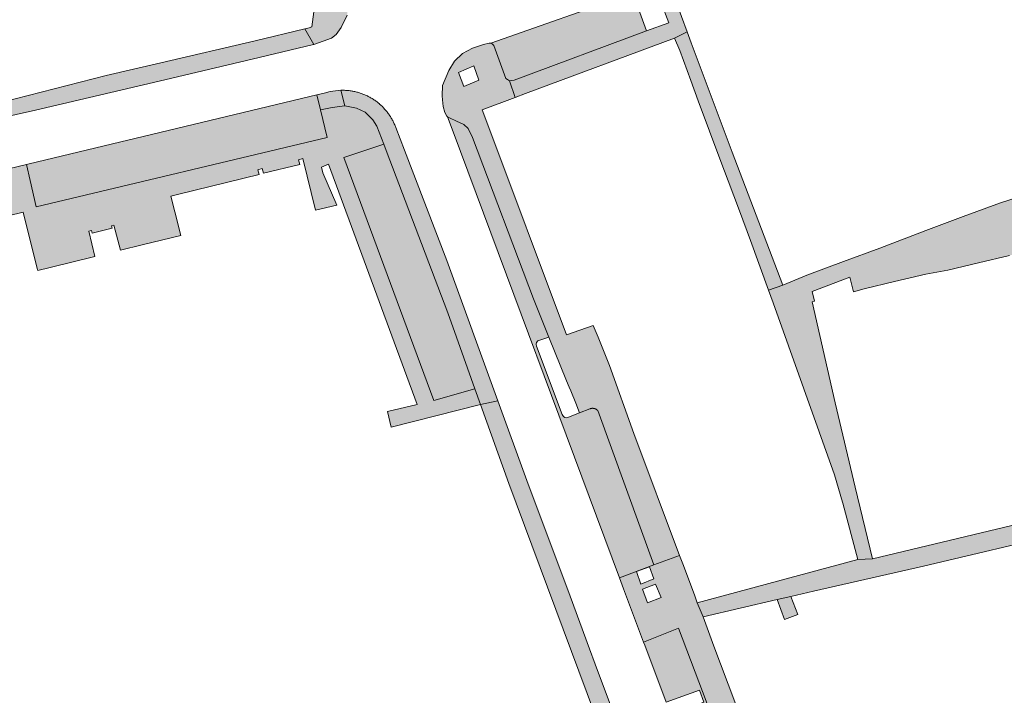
# Model space of a CAD drawing. Extents: x 97094 to 109644, y 463509 to 471969.
# Tile 62 of 256: x 103482 to 103596, y 464708 to 464787. Entities that reach past the tile are written whole.
import ezdxf

# ---------------------------------------------------------------- set-up
doc = ezdxf.new("R2010")
doc.units = 0
doc.layers.add('109 Onkruidbestrijding elementen', color=6, linetype='Continuous', lineweight=20, true_color=0xff00ff)

msp = doc.modelspace()

# ---------------------------------------------------------------- hatches: boundary and pattern name
at = {"layer": '109 Onkruidbestrijding elementen', "true_color": 0xff00ff}
for points in [[(103515.68, 464783.96), (103516.77, 464784.36), (103517.71, 464784.7), (103518.27, 464785.13), (103518.85, 464785.94), (103519.53, 464787.38), (103519.65, 464788.79), (103519.6, 464789.63), (103519.28, 464790.83), (103518.78, 464792.16), (103514.75, 464802.96), (103511.86, 464810.7), (103502.71, 464835.21), (103493.26, 464860.74), (103487.75, 464874.98), (103486.83, 464877.43), (103486.15, 464879.18), (103485.57, 464880.74), (103485.54, 464880.83), (103485.5, 464880.92), (103485.47, 464881.01), (103485.43, 464881.1), (103485.38, 464881.19), (103485.34, 464881.28), (103485.3, 464881.37), (103485.25, 464881.46), (103485.21, 464881.54), (103485.16, 464881.63), (103485.11, 464881.71), (103485.06, 464881.8), (103485, 464881.88), (103484.95, 464881.96), (103484.89, 464882.05), (103484.84, 464882.13), (103484.78, 464882.21), (103484.72, 464882.29), (103484.66, 464882.36), (103484.6, 464882.44), (103484.53, 464882.52), (103484.47, 464882.59), (103484.4, 464882.66), (103484.34, 464882.74), (103484.27, 464882.81), (103484.2, 464882.88), (103484.13, 464882.95), (103484.06, 464883.01), (103483.98, 464883.08), (103483.91, 464883.15), (103483.83, 464883.21), (103483.76, 464883.27), (103483.68, 464883.33), (103483.6, 464883.39), (103483.52, 464883.45), (103483.44, 464883.51), (103483.36, 464883.57), (103483.28, 464883.62), (103483.2, 464883.68), (103483.11, 464883.73), (103483.03, 464883.78), (103482.94, 464883.83), (103482.86, 464883.88), (103482.77, 464883.92), (103482.68, 464883.97), (103482.59, 464884.01), (103482.5, 464884.05), (103482.41, 464884.09), (103482.32, 464884.13), (103482.23, 464884.17), (103482.14, 464884.2), (103482.05, 464884.24), (103481.95, 464884.27), (103481.86, 464884.3), (103481.76, 464884.33), (103481.67, 464884.36), (103481.57, 464884.39), (103481.48, 464884.41), (103481.38, 464884.43), (103481.29, 464884.46), (103481.19, 464884.48), (103481.09, 464884.49), (103481, 464884.51), (103480.9, 464884.53), (103480.8, 464884.54), (103480.7, 464884.55), (103480.6, 464884.56), (103480.51, 464884.57), (103480.41, 464884.58), (103480.31, 464884.58), (103480.21, 464884.59), (103480.11, 464884.59), (103480.01, 464884.59), (103479.91, 464884.59), (103479.82, 464884.58), (103479.72, 464884.58), (103479.62, 464884.57), (103479.52, 464884.57), (103479.42, 464884.56), (103479.32, 464884.55), (103479.23, 464884.53), (103479.13, 464884.52), (103479.03, 464884.5), (103478.93, 464884.48), (103478.84, 464884.46), (103478.74, 464884.44), (103478.65, 464884.42), (103477.94, 464884.25), (103478.18, 464882.33), (103479.29, 464882.6), (103479.36, 464882.61), (103479.43, 464882.62), (103479.5, 464882.63), (103479.57, 464882.63), (103479.64, 464882.64), (103479.71, 464882.64), (103479.78, 464882.65), (103479.85, 464882.65), (103479.92, 464882.65), (103479.99, 464882.65), (103480.06, 464882.65), (103480.13, 464882.65), (103480.2, 464882.65), (103480.27, 464882.64), (103480.34, 464882.64), (103480.41, 464882.63), (103480.48, 464882.62), (103480.55, 464882.61), (103480.62, 464882.6), (103480.69, 464882.59), (103480.76, 464882.58), (103480.83, 464882.57), (103480.9, 464882.55), (103480.97, 464882.53), (103481.04, 464882.52), (103481.1, 464882.5), (103481.17, 464882.48), (103481.24, 464882.46), (103481.3, 464882.44), (103481.37, 464882.41), (103481.44, 464882.39), (103481.5, 464882.36), (103481.57, 464882.34), (103481.63, 464882.31), (103481.7, 464882.28), (103481.76, 464882.25), (103481.82, 464882.22), (103481.89, 464882.19), (103481.95, 464882.16), (103482.01, 464882.13), (103482.07, 464882.09), (103482.13, 464882.05), (103482.19, 464882.02), (103482.25, 464881.98), (103482.31, 464881.94), (103482.37, 464881.9), (103482.42, 464881.86), (103482.48, 464881.82), (103482.54, 464881.78), (103482.59, 464881.73), (103482.65, 464881.69), (103482.7, 464881.64), (103482.75, 464881.6), (103482.8, 464881.55), (103482.85, 464881.5), (103482.91, 464881.45), (103482.95, 464881.4), (103483, 464881.35), (103483.05, 464881.3), (103483.1, 464881.25), (103483.14, 464881.2), (103483.19, 464881.14), (103483.23, 464881.09), (103483.28, 464881.03), (103483.32, 464880.98), (103483.36, 464880.92), (103483.4, 464880.86), (103483.44, 464880.81), (103483.48, 464880.75), (103483.52, 464880.69), (103483.7, 464880.21), (103492.17, 464857.58), (103493.1, 464855.11), (103499.89, 464836.97), (103500.87, 464834.35), (103509.76, 464810.61), (103510.5, 464808.62), (103511.56, 464805.79), (103514.14, 464794.55), (103515.59, 464789.41), (103515.66, 464787.74), (103515.43, 464786), (103515.11, 464785.88), (103514.64, 464785.77), (103515.68, 464783.96)], [(103540.25, 464778.26), (103557.53, 464784.68), (103559, 464785.42), (103557.67, 464788.98), (103586.13, 464799.19), (103593.13, 464801.93), (103593.81, 464802.19), (103592.76, 464804.76), (103591.35, 464804.21), (103591.65, 464803.32), (103586.44, 464801.38), (103586.01, 464802.33), (103582.93, 464801.24), (103581.7, 464800.81), (103582.12, 464799.77), (103574.86, 464797.14), (103574.49, 464798.3), (103572.85, 464797.73), (103566.31, 464795.31), (103566.62, 464794.23), (103560.51, 464791.96), (103560.16, 464793.04), (103555.09, 464791.16), (103556.85, 464786.48), (103554.28, 464785.53), (103538.9, 464779.84), (103538.37, 464779.76), (103539.04, 464777.82), (103540.25, 464778.26)], [(103554.28, 464785.53), (103552.78, 464789.74), (103552.74, 464789.97), (103536.21, 464784.12), (103536.37, 464784.05), (103536.56, 464783.83), (103537.96, 464780.02), (103538.14, 464779.89), (103538.37, 464779.76), (103538.9, 464779.84), (103554.28, 464785.53)], [(103514.64, 464785.77), (103508.85, 464784.4), (103497.93, 464781.82), (103491.55, 464780.35), (103479.48, 464777.28), (103475.55, 464776.15), (103476.38, 464775.73), (103477.56, 464775.29), (103478.62, 464775.28), (103481.13, 464775.84), (103483.35, 464776.33), (103498.39, 464779.88), (103509.31, 464782.45), (103515.62, 464783.95), (103515.68, 464783.96), (103514.64, 464785.77)], [(103561.59, 464773.91), (103562.9, 464770.4), (103563.77, 464768.13), (103565.06, 464764.68), (103566.35, 464761.24), (103568.45, 464755.47), (103570.09, 464756.04), (103564.21, 464771.49), (103559.46, 464784.17), (103559, 464785.42), (103557.53, 464784.68), (103558.13, 464783.27), (103559.44, 464779.77), (103560.28, 464777.42), (103561.59, 464773.91)], [(103482.65, 464770.12), (103482.31, 464770.04), (103482.74, 464768.17), (103483.44, 464765.13), (103517.22, 464773.16), (103516.43, 464776.38), (103516, 464778.12), (103482.65, 464770.12)], [(103519.28, 464776.85), (103518.79, 464778.65), (103518.19, 464778.6), (103517.58, 464778.5), (103516.85, 464778.32), (103516, 464778.12), (103516.43, 464776.38), (103517.78, 464776.65), (103519.28, 464776.85)], [(103518.79, 464778.65), (103519.28, 464776.85), (103520.63, 464776.57), (103521.62, 464776.12), (103522.5, 464775.22), (103522.98, 464774.49), (103523.8, 464772.39), (103524.08, 464771.68), (103531.23, 464752.84), (103532.24, 464750), (103534.37, 464744.02), (103535.01, 464742.21), (103537.04, 464742.64), (103531.12, 464758.9), (103526.21, 464771.72), (103525.18, 464774.34), (103525.14, 464774.44), (103525.1, 464774.54), (103525.06, 464774.64), (103525.01, 464774.74), (103524.97, 464774.84), (103524.92, 464774.94), (103524.87, 464775.04), (103524.82, 464775.14), (103524.77, 464775.23), (103524.72, 464775.33), (103524.66, 464775.43), (103524.6, 464775.52), (103524.55, 464775.61), (103524.49, 464775.7), (103524.43, 464775.8), (103524.36, 464775.89), (103524.3, 464775.97), (103524.23, 464776.06), (103524.17, 464776.15), (103524.1, 464776.23), (103524.03, 464776.32), (103523.95, 464776.4), (103523.88, 464776.48), (103523.81, 464776.57), (103523.73, 464776.65), (103523.66, 464776.72), (103523.58, 464776.8), (103523.5, 464776.88), (103523.42, 464776.95), (103523.33, 464777.02), (103523.25, 464777.1), (103523.17, 464777.17), (103523.08, 464777.23), (103523, 464777.3), (103522.91, 464777.37), (103522.82, 464777.43), (103522.73, 464777.5), (103522.64, 464777.56), (103522.55, 464777.62), (103522.45, 464777.68), (103522.36, 464777.73), (103522.26, 464777.79), (103522.17, 464777.84), (103522.07, 464777.89), (103521.97, 464777.94), (103521.88, 464777.99), (103521.78, 464778.04), (103521.68, 464778.09), (103521.58, 464778.13), (103521.47, 464778.17), (103521.37, 464778.21), (103521.27, 464778.25), (103521.17, 464778.29), (103521.06, 464778.32), (103520.96, 464778.36), (103520.85, 464778.39), (103520.75, 464778.42), (103520.64, 464778.45), (103520.53, 464778.47), (103520.43, 464778.5), (103520.32, 464778.52), (103520.21, 464778.54), (103520.1, 464778.56), (103520, 464778.58), (103519.89, 464778.59), (103519.78, 464778.61), (103519.67, 464778.62), (103519.56, 464778.63), (103519.45, 464778.64), (103519.34, 464778.64), (103519.23, 464778.65), (103519.12, 464778.65), (103519.01, 464778.65), (103518.9, 464778.65), (103518.79, 464778.65)], [(103555.13, 464723.6), (103548.63, 464741.49), (103548.62, 464741.51), (103548.61, 464741.51), (103548.6, 464741.52), (103548.59, 464741.53), (103548.58, 464741.54), (103548.57, 464741.55), (103548.56, 464741.56), (103548.55, 464741.57), (103548.54, 464741.58), (103548.53, 464741.59), (103548.51, 464741.6), (103548.5, 464741.6), (103548.49, 464741.61), (103548.48, 464741.62), (103548.47, 464741.63), (103548.46, 464741.63), (103548.45, 464741.64), (103548.43, 464741.65), (103548.42, 464741.66), (103548.41, 464741.66), (103548.4, 464741.67), (103548.38, 464741.67), (103548.37, 464741.68), (103548.36, 464741.69), (103548.35, 464741.69), (103548.33, 464741.7), (103548.32, 464741.7), (103548.31, 464741.71), (103548.29, 464741.71), (103548.28, 464741.72), (103548.27, 464741.72), (103548.26, 464741.72), (103548.24, 464741.73), (103548.23, 464741.73), (103548.22, 464741.73), (103548.2, 464741.74), (103548.19, 464741.74), (103548.17, 464741.74), (103548.16, 464741.75), (103548.15, 464741.75), (103548.13, 464741.75), (103548.12, 464741.75), (103548.11, 464741.75), (103548.09, 464741.75), (103548.08, 464741.76), (103548.06, 464741.76), (103548.05, 464741.76), (103548.04, 464741.76), (103548.02, 464741.76), (103548.01, 464741.76), (103548, 464741.76), (103547.98, 464741.76), (103547.97, 464741.76), (103547.95, 464741.75), (103547.94, 464741.75), (103547.93, 464741.75), (103547.91, 464741.75), (103547.9, 464741.75), (103547.89, 464741.75), (103547.87, 464741.74), (103547.86, 464741.74), (103547.84, 464741.74), (103547.83, 464741.73), (103547.82, 464741.73), (103547.8, 464741.73), (103547.79, 464741.72), (103547.78, 464741.72), (103547.76, 464741.72), (103547.75, 464741.71), (103547.74, 464741.71), (103547.73, 464741.7), (103547.71, 464741.7), (103546.5, 464741.22), (103545.02, 464740.67), (103544.78, 464740.7), (103544.64, 464740.81), (103544.48, 464741.04), (103541.5, 464748.96), (103541.46, 464749.2), (103541.5, 464749.39), (103541.65, 464749.57), (103542.95, 464750.03), (103541.18, 464754.44), (103534.08, 464773.18), (103533.59, 464774.23), (103533.06, 464774.69), (103532.24, 464775.05), (103531.43, 464775.44), (103531.2, 464775.57), (103531.85, 464773.83), (103551.14, 464722.1), (103555.13, 464723.6)], [(103534.37, 464744.02), (103532.24, 464750), (103531.23, 464752.84), (103524.08, 464771.68), (103523.8, 464772.39), (103519.14, 464770.87), (103529.59, 464742.65), (103534.37, 464744.02)], [(103576.17, 464742.38), (103573.49, 464754.12), (103573.78, 464754.19), (103573.52, 464755.29), (103577.89, 464756.98), (103578.3, 464755.26), (103579.54, 464755.63), (103583.07, 464756.47), (103586.71, 464757.33), (103589.24, 464757.8), (103592.79, 464758.64), (103596.4, 464759.49), (103597.62, 464759.79), (103598.85, 464760.08), (103602.48, 464760.93), (103606.01, 464761.77), (103607.34, 464762.05), (103608.6, 464762.33), (103608.02, 464764.06), (103606.01, 464769.45), (103605.32, 464769.1), (103598.15, 464766.47), (103595.34, 464765.59), (103591.01, 464763.99), (103586.68, 464762.4), (103581.35, 464760.32), (103577.13, 464758.77), (103572.9, 464757.21), (103570.09, 464756.04), (103568.45, 464755.47), (103568.98, 464753.99), (103576.11, 464734.03), (103577.04, 464730.87), (103577.08, 464730.75), (103578.8, 464724.2), (103580.52, 464724.29), (103578.48, 464732.61), (103576.17, 464742.38)], [(103545.4, 464719.96), (103540.4, 464733.38), (103537.04, 464742.64), (103535.01, 464742.21), (103538.29, 464733.02), (103548.24, 464706.39), (103548.79, 464704.79), (103549.01, 464703.34), (103549.09, 464701.99), (103548.69, 464700.84), (103547.78, 464699.7), (103546.05, 464698.25), (103545.78, 464698.15), (103546.33, 464696.64), (103547.38, 464697.07), (103548.21, 464697.41), (103548.92, 464697.98), (103549.74, 464698.75), (103550.15, 464699.39), (103550.59, 464700.31), (103551, 464701.38), (103551.26, 464702.4), (103551.27, 464703.16), (103551.18, 464703.99), (103551.03, 464704.66), (103550.67, 464705.76), (103548.33, 464712.09), (103547.68, 464713.85), (103545.4, 464719.96)], [(103571.03, 464719.93), (103569.45, 464719.56), (103570.29, 464717.25), (103571.82, 464717.82), (103571.03, 464719.93)], [(103557.06, 464706.25), (103561.34, 464694.83), (103565.48, 464696.43), (103565.94, 464695.21), (103561.79, 464693.61), (103565.6, 464683.42), (103565.61, 464683.42), (103569.79, 464685.12), (103558, 464716.26), (103553.94, 464714.61), (103554.07, 464714.27), (103556.54, 464707.66), (103560.42, 464709.07), (103560.93, 464707.66), (103557.06, 464706.25)]]:
    msp.add_hatch(color=6, dxfattribs=at).paths.add_polyline_path(points)
h = msp.add_hatch(color=6, dxfattribs=at)
h.paths.add_polyline_path([(103555.13, 464723.6), (103558.1, 464724.7), (103552.8, 464738.84), (103550, 464746.73), (103548.82, 464749.64), (103548.67, 464750), (103548.09, 464751.38), (103545.01, 464750.3), (103535.73, 464774.95), (103535.19, 464776.38), (103539.04, 464777.82), (103538.37, 464779.76), (103538.14, 464779.89), (103537.96, 464780.02), (103536.56, 464783.83), (103536.37, 464784.05), (103536.21, 464784.12), (103536.03, 464784.12), (103535.34, 464783.96), (103534.09, 464783.54), (103532.92, 464782.91), (103532.01, 464782.02), (103531.33, 464780.93), (103530.61, 464779.19), (103530.55, 464778), (103530.59, 464777.53), (103530.68, 464776.76), (103530.87, 464776.08), (103531.1, 464775.63), (103531.2, 464775.57), (103531.43, 464775.44), (103532.24, 464775.05), (103533.06, 464774.69), (103533.59, 464774.23), (103534.08, 464773.18), (103541.18, 464754.44), (103542.95, 464750.03), (103544.98, 464744.96), (103545.29, 464744.22), (103545.51, 464743.79), (103546.07, 464742.34), (103546.5, 464741.22), (103547.71, 464741.7), (103547.73, 464741.7), (103547.74, 464741.71), (103547.75, 464741.71), (103547.76, 464741.72), (103547.78, 464741.72), (103547.79, 464741.72), (103547.8, 464741.73), (103547.82, 464741.73), (103547.83, 464741.73), (103547.84, 464741.74), (103547.86, 464741.74), (103547.87, 464741.74), (103547.89, 464741.75), (103547.9, 464741.75), (103547.91, 464741.75), (103547.93, 464741.75), (103547.94, 464741.75), (103547.95, 464741.75), (103547.97, 464741.76), (103547.98, 464741.76), (103548, 464741.76), (103548.01, 464741.76), (103548.02, 464741.76), (103548.04, 464741.76), (103548.05, 464741.76), (103548.06, 464741.76), (103548.08, 464741.76), (103548.09, 464741.75), (103548.11, 464741.75), (103548.12, 464741.75), (103548.13, 464741.75), (103548.15, 464741.75), (103548.16, 464741.75), (103548.17, 464741.74), (103548.19, 464741.74), (103548.2, 464741.74), (103548.22, 464741.73), (103548.23, 464741.73), (103548.24, 464741.73), (103548.26, 464741.72), (103548.27, 464741.72), (103548.28, 464741.72), (103548.29, 464741.71), (103548.31, 464741.71), (103548.32, 464741.7), (103548.33, 464741.7), (103548.35, 464741.69), (103548.36, 464741.69), (103548.37, 464741.68), (103548.38, 464741.67), (103548.4, 464741.67), (103548.41, 464741.66), (103548.42, 464741.66), (103548.43, 464741.65), (103548.45, 464741.64), (103548.46, 464741.63), (103548.47, 464741.63), (103548.48, 464741.62), (103548.49, 464741.61), (103548.5, 464741.6), (103548.51, 464741.6), (103548.53, 464741.59), (103548.54, 464741.58), (103548.55, 464741.57), (103548.56, 464741.56), (103548.57, 464741.55), (103548.58, 464741.54), (103548.59, 464741.53), (103548.6, 464741.52), (103548.61, 464741.51), (103548.62, 464741.51), (103548.63, 464741.49), (103555.13, 464723.6)])
h.paths.add_polyline_path([(103533.08, 464779.09), (103532.47, 464780.73), (103534.23, 464781.48), (103534.82, 464779.84), (103533.08, 464779.09)])
h = msp.add_hatch(color=6, dxfattribs=at)
h.paths.add_polyline_path([(103463.1, 464765.32), (103460.36, 464764.66), (103461.51, 464759.91), (103463.76, 464750.72), (103465.77, 464742.49), (103470.82, 464743.64), (103470.61, 464744.5), (103472.15, 464744.87), (103470.89, 464750), (103468.16, 464761.14), (103470.18, 464761.63), (103470.04, 464762.16), (103470.56, 464762.29), (103470.69, 464761.77), (103474.89, 464762.79), (103474.76, 464763.33), (103475.28, 464763.46), (103475.41, 464762.92), (103481.95, 464764.53), (103483.56, 464757.99), (103483.6, 464757.84), (103483.62, 464757.74), (103485.05, 464758.09), (103490.26, 464759.37), (103489.56, 464762.3), (103489.86, 464762.37), (103489.93, 464762.07), (103492.25, 464762.65), (103492.18, 464762.94), (103492.47, 464763.01), (103493.22, 464760.09), (103495.76, 464760.71), (103500.24, 464761.82), (103500.21, 464761.92), (103500, 464762.75), (103499.09, 464766.38), (103500, 464766.6), (103509.31, 464768.9), (103509.18, 464769.43), (103509.69, 464769.56), (103509.82, 464769.03), (103514.04, 464770.06), (103513.9, 464770.59), (103514.41, 464770.72), (103515.88, 464764.74), (103518.32, 464765.32), (103516.73, 464769.06), (103516.56, 464769.75), (103517.36, 464770.08), (103527.65, 464742.2), (103524.2, 464741.38), (103524.63, 464739.58), (103535.01, 464742.21), (103534.37, 464744.02), (103529.59, 464742.65), (103519.14, 464770.87), (103523.8, 464772.39), (103522.98, 464774.49), (103522.5, 464775.22), (103521.62, 464776.12), (103520.63, 464776.57), (103519.28, 464776.85), (103517.78, 464776.65), (103516.43, 464776.38), (103517.22, 464773.16), (103483.44, 464765.13), (103482.74, 464768.17), (103482.31, 464770.04), (103467.61, 464766.52), (103463.98, 464765.65), (103463.92, 464765.64), (103463.87, 464765.62), (103463.81, 464765.61), (103463.76, 464765.59), (103463.7, 464765.58), (103463.65, 464765.56), (103463.59, 464765.54), (103463.54, 464765.52), (103463.48, 464765.5), (103463.42, 464765.48), (103463.37, 464765.45), (103463.31, 464765.43), (103463.26, 464765.4), (103463.2, 464765.38), (103463.15, 464765.35), (103463.1, 464765.32)])
h.paths.add_polyline_path([(103466.88, 464750.3), (103464.58, 464749.76), (103464.06, 464751.98), (103466.35, 464752.53), (103466.88, 464750.3)])
h.paths.add_polyline_path([(103462.89, 464762), (103464.05, 464762.3), (103464.34, 464761.19), (103463.18, 464760.89), (103462.89, 464762)])
h = msp.add_hatch(color=6, dxfattribs=at)
h.paths.add_polyline_path([(103650.73, 464734.25), (103652.46, 464736.04), (103648.78, 464736.89), (103645.25, 464737.58), (103642.74, 464737.65), (103639.14, 464737.5), (103635.16, 464736.82), (103630.84, 464736.09), (103630, 464739.94), (103630, 464739.96), (103630, 464739.97), (103630, 464739.99), (103630, 464740), (103630, 464740.02), (103630, 464740.03), (103630, 464740.05), (103630, 464740.06), (103630, 464740.08), (103630.01, 464740.09), (103630.01, 464740.11), (103630.01, 464740.12), (103630.01, 464740.14), (103630.01, 464740.15), (103630.02, 464740.16), (103630.02, 464740.18), (103630.02, 464740.19), (103630.03, 464740.21), (103630.03, 464740.22), (103630.04, 464740.24), (103630.04, 464740.25), (103630.04, 464740.27), (103630.05, 464740.28), (103630.05, 464740.29), (103630.06, 464740.31), (103630.06, 464740.32), (103630.07, 464740.34), (103630.08, 464740.35), (103630.08, 464740.36), (103630.09, 464740.38), (103630.1, 464740.39), (103630.1, 464740.4), (103630.11, 464740.42), (103630.12, 464740.43), (103630.13, 464740.44), (103630.13, 464740.46), (103630.14, 464740.47), (103630.15, 464740.48), (103630.16, 464740.49), (103630.17, 464740.51), (103630.18, 464740.52), (103630.18, 464740.53), (103630.19, 464740.54), (103630.2, 464740.55), (103630.21, 464740.56), (103630.22, 464740.58), (103630.23, 464740.59), (103630.24, 464740.6), (103630.25, 464740.61), (103630.26, 464740.62), (103630.27, 464740.63), (103630.28, 464740.64), (103630.3, 464740.65), (103630.31, 464740.66), (103630.32, 464740.67), (103630.33, 464740.68), (103630.34, 464740.69), (103630.35, 464740.7), (103630.37, 464740.71), (103627.53, 464739.54), (103628.41, 464735.5), (103622.22, 464734.22), (103622.26, 464734.01), (103619.95, 464733.53), (103619.91, 464733.69), (103615.73, 464732.73), (103614.27, 464732.39), (103613.82, 464732.28), (103580.52, 464724.29), (103578.8, 464724.2), (103560.17, 464719.19), (103560.84, 464717.55), (103569.45, 464719.56), (103571.03, 464719.93), (103573.64, 464720.54), (103586.44, 464723.46), (103602.79, 464727.32), (103603.39, 464724.7), (103603.79, 464723.19), (103603.36, 464723.09), (103603.83, 464721.08), (103607.77, 464721.99), (103624.56, 464725.85), (103627.23, 464714.21), (103629.28, 464714.68), (103626.6, 464726.32), (103628.37, 464726.73), (103626.92, 464733.04), (103631.21, 464734.03), (103631.93, 464734.2), (103632.65, 464734.36), (103633.37, 464734.5), (103634.1, 464734.63), (103634.82, 464734.75), (103635.55, 464734.85), (103636.28, 464734.95), (103637.01, 464735.03), (103637.75, 464735.09), (103638.48, 464735.15), (103639.22, 464735.19), (103639.95, 464735.22), (103640.69, 464735.24), (103641.43, 464735.25), (103642.16, 464735.24), (103642.9, 464735.22), (103643.64, 464735.18), (103644.37, 464735.14), (103645.11, 464735.08), (103645.84, 464735.01), (103646.57, 464734.93), (103647.3, 464734.83), (103650.73, 464734.25)])
h.paths.add_polyline_path([(103616.25, 464730.5), (103616.87, 464727.8), (103617.33, 464725.93), (103607.6, 464723.62), (103607.16, 464725.57), (103606.55, 464728.21), (103616.25, 464730.5)])
h = msp.add_hatch(color=6, dxfattribs=at)
h.paths.add_polyline_path([(103558.48, 464723.71), (103558.1, 464724.7), (103555.13, 464723.6), (103551.14, 464722.1), (103551.62, 464720.81), (103553.94, 464714.61), (103558, 464716.26), (103569.79, 464685.12), (103565.61, 464683.42), (103565.6, 464683.42), (103565.89, 464682.66), (103568.97, 464674.44), (103569.38, 464675.25), (103576.12, 464680.55), (103572.9, 464688.69), (103572.35, 464690.06), (103571.22, 464689.95), (103570.17, 464692.74), (103562.1, 464714.18), (103560.84, 464717.55), (103560.17, 464719.19), (103559.83, 464720.11), (103558.48, 464723.71)])
h.paths.add_polyline_path([(103555.33, 464721.34), (103555.96, 464719.8), (103554.38, 464719.2), (103553.81, 464720.76), (103555.33, 464721.34)])
h.paths.add_polyline_path([(103554.63, 464723.38), (103555.14, 464721.99), (103553.63, 464721.35), (103553.12, 464722.81), (103554.63, 464723.38)])

# ---------------------------------------------------------------- linework, layer by layer
at = {"layer": '109 Onkruidbestrijding elementen', "color": 3, "true_color": 0x00ff00}
for points in [[(103555.09, 464791.16), (103556.85, 464786.48), (103554.28, 464785.53), (103538.9, 464779.84), (103538.37, 464779.76), (103539.04, 464777.82), (103540.25, 464778.26), (103540.25, 464778.26), (103557.53, 464784.68), (103559, 464785.42), (103557.67, 464788.98)], [(103515.66, 464787.74), (103515.43, 464786), (103515.11, 464785.88), (103514.64, 464785.77), (103515.68, 464783.96), (103515.68, 464783.96), (103516.77, 464784.36), (103517.71, 464784.7), (103518.27, 464785.13), (103518.85, 464785.94), (103519.53, 464787.38)], [(103475.41, 464762.92), (103481.95, 464764.53), (103483.56, 464757.99), (103483.6, 464757.84), (103483.62, 464757.74), (103485.05, 464758.09), (103490.26, 464759.37), (103489.56, 464762.3), (103489.86, 464762.37), (103489.93, 464762.07), (103492.25, 464762.65), (103492.18, 464762.94), (103492.47, 464763.01), (103493.22, 464760.09), (103495.76, 464760.71), (103500.24, 464761.82), (103500.21, 464761.92), (103500, 464762.75), (103499.09, 464766.38), (103500, 464766.6), (103509.31, 464768.9), (103509.18, 464769.43), (103509.69, 464769.56), (103509.82, 464769.03), (103514.04, 464770.06), (103513.9, 464770.59), (103514.41, 464770.72), (103515.88, 464764.74), (103518.32, 464765.32), (103516.73, 464769.06), (103516.56, 464769.75), (103517.36, 464770.08), (103527.65, 464742.2), (103524.2, 464741.38), (103524.63, 464739.58), (103535.01, 464742.21), (103534.37, 464744.02), (103529.59, 464742.65), (103519.14, 464770.87), (103523.8, 464772.39), (103522.98, 464774.49), (103522.5, 464775.22), (103521.62, 464776.12), (103520.63, 464776.57), (103519.28, 464776.85), (103517.78, 464776.65), (103516.43, 464776.38), (103517.22, 464773.16), (103483.44, 464765.13), (103482.74, 464768.17), (103482.31, 464770.04), (103467.61, 464766.52)], [(103598.15, 464766.47), (103595.34, 464765.59), (103591.01, 464763.99), (103586.68, 464762.4), (103581.35, 464760.32), (103577.13, 464758.77), (103572.9, 464757.21), (103570.09, 464756.04), (103568.45, 464755.47), (103568.98, 464753.99), (103576.11, 464734.03), (103577.04, 464730.87), (103577.08, 464730.75), (103578.8, 464724.2), (103580.52, 464724.29), (103578.48, 464732.61), (103576.17, 464742.38), (103576.17, 464742.38), (103573.49, 464754.12), (103573.78, 464754.19), (103573.52, 464755.29), (103577.89, 464756.98), (103578.3, 464755.26), (103579.54, 464755.63), (103583.07, 464756.47), (103586.71, 464757.33), (103589.24, 464757.8), (103592.79, 464758.64), (103596.4, 464759.49)], [(103550.67, 464705.76), (103548.33, 464712.09), (103547.68, 464713.85), (103545.4, 464719.96), (103545.4, 464719.96), (103540.4, 464733.38), (103537.04, 464742.64), (103535.01, 464742.21), (103538.29, 464733.02), (103548.24, 464706.39)], [(103613.82, 464732.28), (103580.52, 464724.29), (103578.8, 464724.2), (103560.17, 464719.19), (103560.84, 464717.55), (103569.45, 464719.56), (103571.03, 464719.93), (103573.64, 464720.54), (103586.44, 464723.46), (103602.79, 464727.32)]]:
    msp.add_lwpolyline(points, dxfattribs=at)
for points in [[(103554.28, 464785.53), (103552.78, 464789.74), (103552.74, 464789.97), (103536.21, 464784.12), (103536.37, 464784.05), (103536.56, 464783.83), (103537.96, 464780.02), (103538.14, 464779.89), (103538.37, 464779.76), (103538.9, 464779.84), (103554.28, 464785.53)], [(103514.64, 464785.77), (103508.85, 464784.4), (103497.93, 464781.82), (103491.55, 464780.35), (103479.48, 464777.28), (103475.55, 464776.15), (103476.38, 464775.73), (103477.56, 464775.29), (103478.62, 464775.28), (103481.13, 464775.84), (103483.35, 464776.33), (103498.39, 464779.88), (103509.31, 464782.45), (103515.62, 464783.95), (103515.68, 464783.96), (103514.64, 464785.77)], [(103561.59, 464773.91), (103562.9, 464770.4), (103563.77, 464768.13), (103565.06, 464764.68), (103566.35, 464761.24), (103568.45, 464755.47), (103570.09, 464756.04), (103564.21, 464771.49), (103559.46, 464784.17), (103559, 464785.42), (103557.53, 464784.68), (103558.13, 464783.27), (103559.44, 464779.77), (103560.28, 464777.42), (103561.59, 464773.91)], [(103555.13, 464723.6), (103558.1, 464724.7), (103552.8, 464738.84), (103550, 464746.73), (103548.82, 464749.64), (103548.67, 464750), (103548.09, 464751.38), (103545.01, 464750.3), (103535.73, 464774.95), (103535.19, 464776.38), (103539.04, 464777.82), (103538.37, 464779.76), (103538.14, 464779.89), (103537.96, 464780.02), (103536.56, 464783.83), (103536.37, 464784.05), (103536.21, 464784.12), (103536.03, 464784.12), (103535.34, 464783.96), (103534.09, 464783.54), (103532.92, 464782.91), (103532.01, 464782.02), (103531.33, 464780.93), (103530.61, 464779.19), (103530.55, 464778), (103530.59, 464777.53), (103530.68, 464776.76), (103530.87, 464776.08), (103531.1, 464775.63), (103531.2, 464775.57), (103531.43, 464775.44), (103532.24, 464775.05), (103533.06, 464774.69), (103533.59, 464774.23), (103534.08, 464773.18), (103541.18, 464754.44), (103542.95, 464750.03), (103544.98, 464744.96), (103545.29, 464744.22), (103545.51, 464743.79), (103546.07, 464742.34), (103546.5, 464741.22), (103547.71, 464741.7), (103547.73, 464741.7), (103547.74, 464741.71), (103547.75, 464741.71), (103547.76, 464741.72), (103547.78, 464741.72), (103547.79, 464741.72), (103547.8, 464741.73), (103547.82, 464741.73), (103547.83, 464741.73), (103547.84, 464741.74), (103547.86, 464741.74), (103547.87, 464741.74), (103547.89, 464741.75), (103547.9, 464741.75), (103547.91, 464741.75), (103547.93, 464741.75), (103547.94, 464741.75), (103547.95, 464741.75), (103547.97, 464741.76), (103547.98, 464741.76), (103548, 464741.76), (103548.01, 464741.76), (103548.02, 464741.76), (103548.04, 464741.76), (103548.05, 464741.76), (103548.06, 464741.76), (103548.08, 464741.76), (103548.09, 464741.75), (103548.11, 464741.75), (103548.12, 464741.75), (103548.13, 464741.75), (103548.15, 464741.75), (103548.16, 464741.75), (103548.17, 464741.74), (103548.19, 464741.74), (103548.2, 464741.74), (103548.22, 464741.73), (103548.23, 464741.73), (103548.24, 464741.73), (103548.26, 464741.72), (103548.27, 464741.72), (103548.28, 464741.72), (103548.29, 464741.71), (103548.31, 464741.71), (103548.32, 464741.7), (103548.33, 464741.7), (103548.35, 464741.69), (103548.36, 464741.69), (103548.37, 464741.68), (103548.38, 464741.67), (103548.4, 464741.67), (103548.41, 464741.66), (103548.42, 464741.66), (103548.43, 464741.65), (103548.45, 464741.64), (103548.46, 464741.63), (103548.47, 464741.63), (103548.48, 464741.62), (103548.49, 464741.61), (103548.5, 464741.6), (103548.51, 464741.6), (103548.53, 464741.59), (103548.54, 464741.58), (103548.55, 464741.57), (103548.56, 464741.56), (103548.57, 464741.55), (103548.58, 464741.54), (103548.59, 464741.53), (103548.6, 464741.52), (103548.61, 464741.51), (103548.62, 464741.51), (103548.63, 464741.49), (103555.13, 464723.6)], [(103533.08, 464779.09), (103532.47, 464780.73), (103534.23, 464781.48), (103534.82, 464779.84), (103533.08, 464779.09)], [(103482.65, 464770.12), (103482.31, 464770.04), (103482.74, 464768.17), (103483.44, 464765.13), (103517.22, 464773.16), (103516.43, 464776.38), (103516, 464778.12), (103482.65, 464770.12)], [(103519.28, 464776.85), (103518.79, 464778.65), (103518.19, 464778.6), (103517.58, 464778.5), (103516.85, 464778.32), (103516, 464778.12), (103516.43, 464776.38), (103517.78, 464776.65), (103519.28, 464776.85)], [(103518.79, 464778.65), (103519.28, 464776.85), (103520.63, 464776.57), (103521.62, 464776.12), (103522.5, 464775.22), (103522.98, 464774.49), (103523.8, 464772.39), (103524.08, 464771.68), (103531.23, 464752.84), (103532.24, 464750), (103534.37, 464744.02), (103535.01, 464742.21), (103537.04, 464742.64), (103531.12, 464758.9), (103526.21, 464771.72), (103525.18, 464774.34), (103525.14, 464774.44), (103525.1, 464774.54), (103525.06, 464774.64), (103525.01, 464774.74), (103524.97, 464774.84), (103524.92, 464774.94), (103524.87, 464775.04), (103524.82, 464775.14), (103524.77, 464775.23), (103524.72, 464775.33), (103524.66, 464775.43), (103524.6, 464775.52), (103524.55, 464775.61), (103524.49, 464775.7), (103524.43, 464775.8), (103524.36, 464775.89), (103524.3, 464775.97), (103524.23, 464776.06), (103524.17, 464776.15), (103524.1, 464776.23), (103524.03, 464776.32), (103523.95, 464776.4), (103523.88, 464776.48), (103523.81, 464776.57), (103523.73, 464776.65), (103523.66, 464776.72), (103523.58, 464776.8), (103523.5, 464776.88), (103523.42, 464776.95), (103523.33, 464777.02), (103523.25, 464777.1), (103523.17, 464777.17), (103523.08, 464777.23), (103523, 464777.3), (103522.91, 464777.37), (103522.82, 464777.43), (103522.73, 464777.5), (103522.64, 464777.56), (103522.55, 464777.62), (103522.45, 464777.68), (103522.36, 464777.73), (103522.26, 464777.79), (103522.17, 464777.84), (103522.07, 464777.89), (103521.97, 464777.94), (103521.88, 464777.99), (103521.78, 464778.04), (103521.68, 464778.09), (103521.58, 464778.13), (103521.47, 464778.17), (103521.37, 464778.21), (103521.27, 464778.25), (103521.17, 464778.29), (103521.06, 464778.32), (103520.96, 464778.36), (103520.85, 464778.39), (103520.75, 464778.42), (103520.64, 464778.45), (103520.53, 464778.47), (103520.43, 464778.5), (103520.32, 464778.52), (103520.21, 464778.54), (103520.1, 464778.56), (103520, 464778.58), (103519.89, 464778.59), (103519.78, 464778.61), (103519.67, 464778.62), (103519.56, 464778.63), (103519.45, 464778.64), (103519.34, 464778.64), (103519.23, 464778.65), (103519.12, 464778.65), (103519.01, 464778.65), (103518.9, 464778.65), (103518.79, 464778.65)], [(103555.13, 464723.6), (103548.63, 464741.49), (103548.62, 464741.51), (103548.61, 464741.51), (103548.6, 464741.52), (103548.59, 464741.53), (103548.58, 464741.54), (103548.57, 464741.55), (103548.56, 464741.56), (103548.55, 464741.57), (103548.54, 464741.58), (103548.53, 464741.59), (103548.51, 464741.6), (103548.5, 464741.6), (103548.49, 464741.61), (103548.48, 464741.62), (103548.47, 464741.63), (103548.46, 464741.63), (103548.45, 464741.64), (103548.43, 464741.65), (103548.42, 464741.66), (103548.41, 464741.66), (103548.4, 464741.67), (103548.38, 464741.67), (103548.37, 464741.68), (103548.36, 464741.69), (103548.35, 464741.69), (103548.33, 464741.7), (103548.32, 464741.7), (103548.31, 464741.71), (103548.29, 464741.71), (103548.28, 464741.72), (103548.27, 464741.72), (103548.26, 464741.72), (103548.24, 464741.73), (103548.23, 464741.73), (103548.22, 464741.73), (103548.2, 464741.74), (103548.19, 464741.74), (103548.17, 464741.74), (103548.16, 464741.75), (103548.15, 464741.75), (103548.13, 464741.75), (103548.12, 464741.75), (103548.11, 464741.75), (103548.09, 464741.75), (103548.08, 464741.76), (103548.06, 464741.76), (103548.05, 464741.76), (103548.04, 464741.76), (103548.02, 464741.76), (103548.01, 464741.76), (103548, 464741.76), (103547.98, 464741.76), (103547.97, 464741.76), (103547.95, 464741.75), (103547.94, 464741.75), (103547.93, 464741.75), (103547.91, 464741.75), (103547.9, 464741.75), (103547.89, 464741.75), (103547.87, 464741.74), (103547.86, 464741.74), (103547.84, 464741.74), (103547.83, 464741.73), (103547.82, 464741.73), (103547.8, 464741.73), (103547.79, 464741.72), (103547.78, 464741.72), (103547.76, 464741.72), (103547.75, 464741.71), (103547.74, 464741.71), (103547.73, 464741.7), (103547.71, 464741.7), (103546.5, 464741.22), (103545.02, 464740.67), (103544.78, 464740.7), (103544.64, 464740.81), (103544.48, 464741.04), (103541.5, 464748.96), (103541.46, 464749.2), (103541.5, 464749.39), (103541.65, 464749.57), (103542.95, 464750.03), (103541.18, 464754.44), (103534.08, 464773.18), (103533.59, 464774.23), (103533.06, 464774.69), (103532.24, 464775.05), (103531.43, 464775.44), (103531.2, 464775.57), (103531.85, 464773.83), (103551.14, 464722.1), (103555.13, 464723.6)], [(103534.37, 464744.02), (103532.24, 464750), (103531.23, 464752.84), (103524.08, 464771.68), (103523.8, 464772.39), (103519.14, 464770.87), (103529.59, 464742.65), (103534.37, 464744.02)], [(103558.48, 464723.71), (103558.1, 464724.7), (103555.13, 464723.6), (103551.14, 464722.1), (103551.62, 464720.81), (103553.94, 464714.61), (103558, 464716.26), (103569.79, 464685.12), (103565.61, 464683.42), (103565.6, 464683.42), (103565.89, 464682.66), (103568.97, 464674.44), (103569.38, 464675.25), (103576.12, 464680.55), (103572.9, 464688.69), (103572.35, 464690.06), (103571.22, 464689.95), (103570.17, 464692.74), (103562.1, 464714.18), (103560.84, 464717.55), (103560.17, 464719.19), (103559.83, 464720.11), (103558.48, 464723.71)], [(103554.63, 464723.38), (103555.14, 464721.99), (103553.63, 464721.35), (103553.12, 464722.81), (103554.63, 464723.38)], [(103555.33, 464721.34), (103555.96, 464719.8), (103554.38, 464719.2), (103553.81, 464720.76), (103555.33, 464721.34)], [(103571.03, 464719.93), (103569.45, 464719.56), (103570.29, 464717.25), (103571.82, 464717.82), (103571.03, 464719.93)], [(103557.06, 464706.25), (103561.34, 464694.83), (103565.48, 464696.43), (103565.94, 464695.21), (103561.79, 464693.61), (103565.6, 464683.42), (103565.61, 464683.42), (103569.79, 464685.12), (103558, 464716.26), (103553.94, 464714.61), (103554.07, 464714.27), (103556.54, 464707.66), (103560.42, 464709.07), (103560.93, 464707.66), (103557.06, 464706.25)]]:
    msp.add_lwpolyline(points, close=True, dxfattribs=at)

doc.saveas('drawing.dxf')
